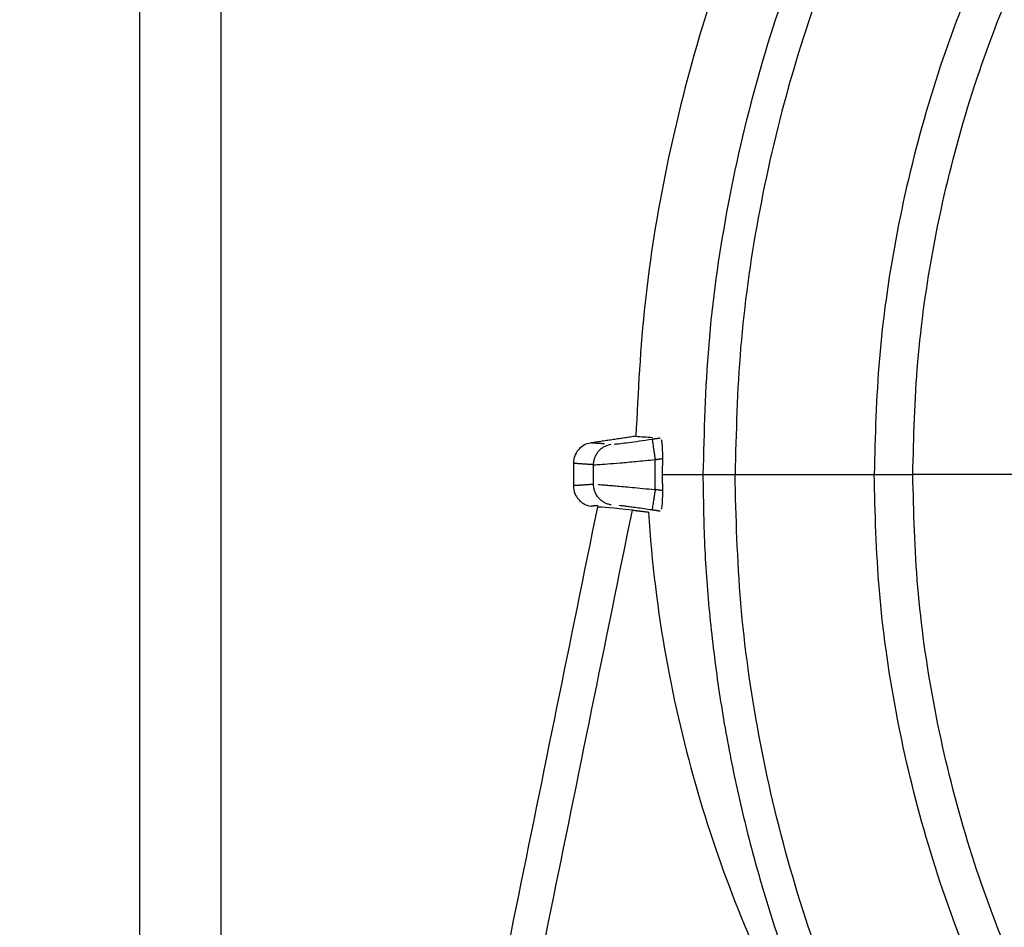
# Model space of a CAD drawing. Header units: millimetres. Extents: x 9946 to 11276, y -4769 to -3439.
# Tile 25 of 100: x 10522 to 10545, y -3637 to -3615. Entities that reach past the tile are written whole.
import ezdxf

# ---------------------------------------------------------------- set-up
doc = ezdxf.new("R2010")
doc.units = ezdxf.units.MM
doc.layers.add('ROXX NEO mini i_Fixture', color=7, linetype='Continuous', true_color=0x000000)

msp = doc.modelspace()

# ---------------------------------------------------------------- linework, layer by layer
at = {"layer": 'ROXX NEO mini i_Fixture', "color": 18, "lineweight": -3, "true_color": 0x000000}
for points, degree in [([(10526.52, -3667.818), (10526.518, -3653.844), (10526.519, -3625.777), (10526.521, -3597.71), (10526.52, -3583.736)], 3), ([(10524.547, -3585.084), (10524.547, -3598.687), (10524.546, -3625.777), (10524.546, -3652.866), (10524.547, -3666.47)], 3), ([(10535.462, -3625.013), (10535.32, -3625.035), (10535.135, -3625.163), (10535.034, -3625.363), (10535.034, -3625.507)], 3), ([(10536.546, -3624.851), (10536.004, -3624.932), (10535.462, -3625.013)], 2), ([(10535.786, -3625.035), (10535.624, -3625.024), (10535.462, -3625.013)], 2), ([(10536.023, -3625.041), (10536.061, -3625.038), (10536.163, -3625.027), (10536.368, -3625.001), (10536.624, -3624.966), (10536.828, -3624.937), (10536.938, -3624.92)], 3), ([(10536.938, -3624.92), (10537.037, -3624.905), (10537.136, -3624.891)], 2), ([(10537.158, -3624.929), (10537.164, -3624.954), (10537.176, -3625.029), (10537.186, -3625.194), (10537.188, -3625.324), (10537.187, -3625.388)], 3), ([(10535.034, -3625.507), (10535.034, -3625.777), (10535.034, -3626.047)], 2), ([(10535.523, -3625.54), (10535.278, -3625.523), (10535.034, -3625.507)], 2), ([(10535.523, -3625.54), (10535.541, -3625.54), (10535.621, -3625.538), (10535.849, -3625.521), (10536.157, -3625.495), (10536.539, -3625.461), (10536.85, -3625.431), (10537.012, -3625.415)], 3), ([(10537.012, -3625.415), (10537.099, -3625.402), (10537.187, -3625.388)], 2), ([(10537.012, -3626.14), (10537.012, -3625.777), (10537.012, -3625.415)], 2), ([(10535.523, -3626.015), (10535.523, -3625.777), (10535.523, -3625.54)], 2), ([(10537.185, -3625.777), (10537.676, -3625.777), (10538.167, -3625.777)], 2), ([(10538.943, -3625.777), (10540.625, -3625.777), (10542.307, -3625.777)], 2), ([(10546.581, -3625.777), (10544.911, -3625.777), (10543.241, -3625.777)], 2), ([(10535.523, -3626.015), (10535.278, -3626.031), (10535.034, -3626.047)], 2), ([(10535.034, -3626.047), (10535.034, -3626.191), (10535.135, -3626.392), (10535.32, -3626.52), (10535.462, -3626.541)], 3), ([(10535.633, -3626.019), (10535.658, -3626.02), (10535.713, -3626.024), (10535.809, -3626.031), (10535.924, -3626.04), (10536.063, -3626.051), (10536.238, -3626.067), (10536.454, -3626.086), (10536.711, -3626.111), (10536.908, -3626.13), (10537.012, -3626.14)], 3), ([(10537.187, -3626.166), (10537.099, -3626.153), (10537.012, -3626.14)], 2), ([(10537.187, -3626.166), (10537.188, -3626.232), (10537.186, -3626.362), (10537.176, -3626.528), (10537.164, -3626.601), (10537.158, -3626.626)], 3), ([(10535.616, -3626.564), (10519.842, -3704.096), (10504.068, -3781.627)], 2), ([(10504.929, -3781.627), (10520.695, -3704.133), (10536.462, -3626.638)], 2), ([(10535.635, -3626.53), (10535.549, -3626.536), (10535.462, -3626.541)], 2), ([(10536.462, -3626.638), (10535.991, -3626.583), (10535.711, -3626.559), (10535.616, -3626.564)], 3), ([(10536.938, -3626.634), (10536.868, -3626.624), (10536.738, -3626.605), (10536.566, -3626.581), (10536.422, -3626.561), (10536.306, -3626.546), (10536.213, -3626.534), (10536.162, -3626.528), (10536.138, -3626.526)], 3), ([(10536.462, -3626.638), (10536.656, -3626.66), (10536.849, -3626.683)], 2), ([(10536.849, -3626.683), (10537.008, -3629.14), (10537.86, -3633.613), (10539.447, -3637.478), (10540.395, -3639.284)], 3), ([(10537.136, -3626.664), (10537.037, -3626.649), (10536.938, -3626.634)], 2)]:
    msp.add_open_spline(points, degree=degree, dxfattribs=at)
for points, weights in [([(10572.608, -3588.789), (10537.426, -3589.67), (10536.546, -3624.851)], [1, 0.724580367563, 1]), ([(10535.523, -3625.54), (10535.523, -3625.11), (10535.945, -3625.045)], [1, 0.758237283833, 1]), ([(10536.938, -3624.92), (10536.94, -3624.933), (10537.012, -3625.415)], [1, 0.716301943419, 1]), ([(10537.187, -3625.388), (10537.185, -3625.583), (10537.185, -3625.777)], [1, 0.999985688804, 1]), ([(10537.185, -3625.777), (10537.185, -3625.972), (10537.187, -3626.166)], [1, 0.999985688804, 1]), ([(10538.183, -3625.777), (10538.322, -3625.777), (10538.943, -3625.777)], [0.972128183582, 0.831672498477, 1]), ([(10542.307, -3625.777), (10542.776, -3625.777), (10543.241, -3625.777)], [1, 0.972373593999, 1]), ([(10535.945, -3626.509), (10535.523, -3626.445), (10535.523, -3626.015)], [1, 0.758237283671, 1]), ([(10537.012, -3626.14), (10536.94, -3626.622), (10536.938, -3626.634)], [1, 0.716301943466, 1])]:
    msp.add_rational_spline(points, weights, degree=2, dxfattribs=at)
for points, weights, knots in [([(10608.853, -3623.926), (10607.05, -3589.52), (10572.608, -3590.422), (10538.167, -3591.324), (10538.167, -3625.777)], [1, 0.716301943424, 1, 0.716301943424, 1], [-109.257502, -109.257502, -109.257502, -54.628751, -54.628751, 0, 0, 0]), ([(10608.077, -3623.967), (10606.314, -3590.317), (10572.629, -3591.199), (10538.943, -3592.081), (10538.943, -3625.777)], [1, 0.716301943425, 1, 0.716301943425, 1], [-106.858227, -106.858227, -106.858227, -53.429113, -53.429113, 0, 0, 0]), ([(10604.761, -3625.777), (10604.761, -3594.55), (10573.534, -3594.55), (10542.307, -3594.55), (10542.307, -3625.777)], [1, 0.707106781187, 1, 0.707106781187, 1], [-98.102619, -98.102619, -98.102619, -49.05131, -49.05131, 0, 0, 0]), ([(10543.241, -3625.777), (10543.241, -3595.484), (10573.534, -3595.484), (10603.827, -3595.484), (10603.827, -3625.777)], [1, 0.707106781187, 1, 0.707106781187, 1], [0, 0, 0, 47.584863, 47.584863, 95.169726, 95.169726, 95.169726]), ([(10538.167, -3625.777), (10538.167, -3640.558), (10548.684, -3650.943), (10559.2, -3661.328), (10573.979, -3661.142), (10588.758, -3660.956), (10599.01, -3650.309), (10609.262, -3639.662), (10608.89, -3624.887)], [1, 0.922670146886, 1, 0.922670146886, 1, 0.922670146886, 1, 0.922670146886, 1], [-112.961147, -112.961147, -112.961147, -84.961121, -84.961121, -56.961096, -56.961096, -28.96107, -28.96107, -0.961045, -0.961045, -0.961045]), ([(10608.125, -3625.777), (10608.125, -3660.368), (10573.534, -3660.368), (10538.943, -3660.368), (10538.943, -3625.777)], [1, 0.707106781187, 1, 0.707106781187, 1], [-108.669383, -108.669383, -108.669383, -54.334692, -54.334692, 0, 0, 0]), ([(10604.761, -3625.777), (10604.761, -3657.004), (10573.534, -3657.004), (10542.307, -3657.004), (10542.307, -3625.777)], [1, 0.707106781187, 1, 0.707106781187, 1], [-98.102619, -98.102619, -98.102619, -49.05131, -49.05131, 0, 0, 0]), ([(10603.827, -3625.777), (10603.827, -3656.071), (10573.534, -3656.071), (10543.241, -3656.071), (10543.241, -3625.777)], [1, 0.707106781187, 1, 0.707106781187, 1], [0, 0, 0, 47.584863, 47.584863, 95.169726, 95.169726, 95.169726])]:
    msp.add_rational_spline(points, weights, degree=2, knots=knots, dxfattribs=at)
msp.add_open_spline([(10536.546, -3624.851), (10536.611, -3624.856), (10536.743, -3624.865), (10536.877, -3624.873), (10536.946, -3624.878), (10536.95, -3624.878)], degree=3, knots=[0, 0, 0, 0, 1.616432, 3.232864, 3.319684, 3.319684, 3.319684, 3.319684], dxfattribs=at)

doc.saveas('drawing.dxf')
